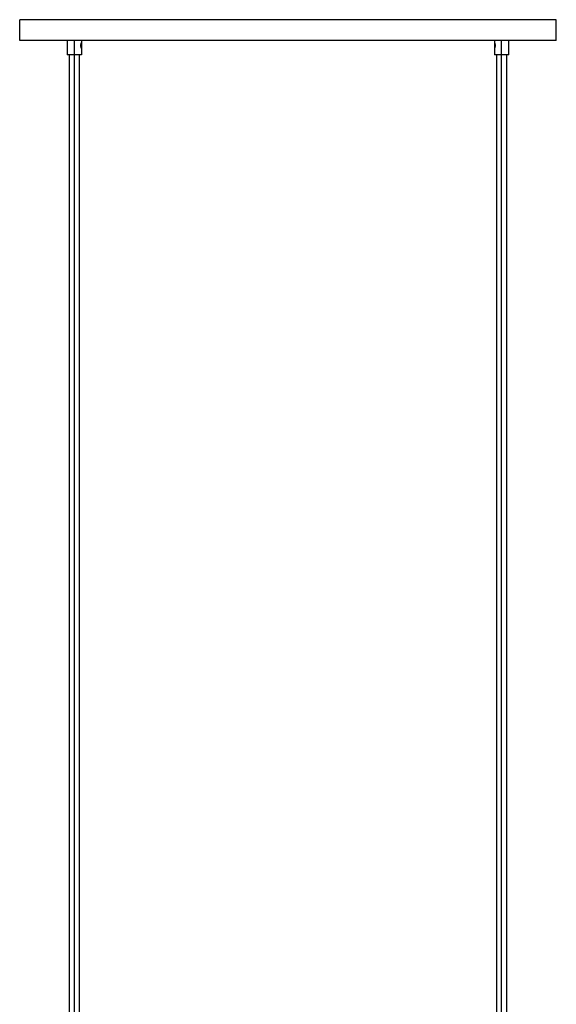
# Paper-space layout '_Superior' of a CAD drawing. Header units: millimetres. Extents: x -50 to 1200, y -1808 to 138.
# Tile 12 of 27: x 448 to 708, y -835 to -358. Entities that reach past the tile are written whole.
import ezdxf

# ---------------------------------------------------------------- set-up
doc = ezdxf.new("R2010")
doc.units = ezdxf.units.MM

psp = doc.layouts.new('_Superior')

# ---------------------------------------------------------------- linework, layer by layer
at = {"color": 7, "linetype": 'Continuous', "lineweight": 25}
for p, q in [((447.85, -367.57), (447.85, -357.57)), ((707.85, -357.57), (447.85, -357.57)), ((707.85, -367.57), (707.85, -357.57)), ((707.85, -367.57), (447.85, -367.57)), ((470.85, -367.57), (470.85, -374.57)), ((474.35, -1807.57), (474.35, -367.57)), ((477.51, -370.07), (477.85, -370.07)), ((477.85, -367.57), (477.85, -374.57)), ((677.85, -367.57), (677.85, -374.57)), ((678.19, -370.07), (677.85, -370.07)), ((681.35, -1807.57), (681.35, -367.57)), ((684.85, -374.57), (684.85, -367.57)), ((477.85, -374.57), (470.85, -374.57)), ((471.85, -374.57), (471.85, -1807.57)), ((476.85, -1807.57), (476.85, -374.57)), ((684.85, -374.57), (677.85, -374.57)), ((678.85, -374.57), (678.85, -1807.57)), ((683.85, -1807.57), (683.85, -374.57))]:
    psp.add_line(p, q, dxfattribs=at)
for points, knots in [([(477.51, -370.07), (477.51, -369.97), (477.52, -369.77), (477.57, -369.39), (477.68, -368.98), (477.79, -368.7), (477.84, -368.59), (477.85, -368.56), (477.85, -368.57), (477.85, -368.57)], [0, 0, 0, 0, 0.12442, 0.25052, 0.500415, 0.74972, 0.875275, 0.999854, 1, 1, 1, 1]), ([(477.85, -371.57), (477.85, -371.56), (477.84, -371.55), (477.79, -371.43), (477.68, -371.15), (477.57, -370.74), (477.52, -370.36), (477.51, -370.17), (477.51, -370.07)], [0, 0, 0, 0, 0.124614, 0.250647, 0.500465, 0.749802, 0.875718, 1, 1, 1, 1]), ([(677.85, -368.57), (677.85, -368.57), (677.86, -368.58), (677.91, -368.7), (678.01, -368.98), (678.12, -369.39), (678.18, -369.77), (678.18, -369.97), (678.19, -370.07)], [0, 0, 0, 0, 0.124614, 0.250647, 0.500465, 0.749802, 0.875718, 1, 1, 1, 1]), ([(678.19, -370.07), (678.18, -370.17), (678.18, -370.37), (678.12, -370.74), (678.01, -371.15), (677.9, -371.43), (677.86, -371.55), (677.84, -371.58), (677.85, -371.56), (677.86, -371.55)], [0, 0, 0, 0, 0.115276, 0.232107, 0.463636, 0.694617, 0.810944, 0.926367, 1, 1, 1, 1])]:
    psp.add_open_spline(points, degree=3, knots=knots, dxfattribs=at)

doc.saveas('drawing.dxf')
